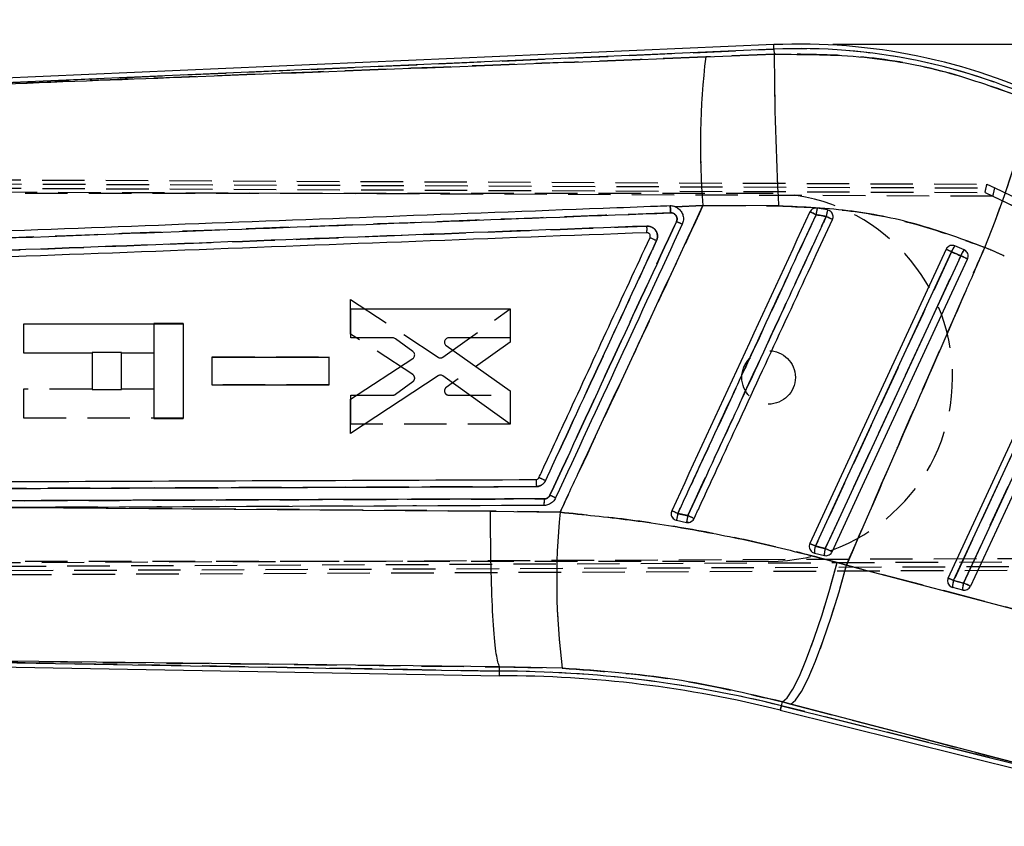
# Model space of a CAD drawing. Extents: x 87 to 707, y 28 to 560.
# Tile 11 of 19: x 467 to 526, y 455 to 503. Entities that reach past the tile are written whole.
import ezdxf

# ---------------------------------------------------------------- set-up
doc = ezdxf.new("R2010")
doc.units = 0
doc.header["$LTSCALE"] = 2
doc.linetypes.add('HIDDEN', pattern=[1.905, 1.27, -0.635])
doc.layers.get('0').update_dxf_attribs({"linetype": 'CONTINUOUS'})
doc.styles.add('SLDTEXTSTYLE0', font='TXT', dxfattribs={"width": 0.75})
doc.dimstyles.new('SLDDIMSTYLE0', dxfattribs={"dimtxt": 7, "dimasz": 6.604, "dimexe": 0, "dimexo": 0.0625, "dimgap": 1.75, "dimtad": 1, "dimdec": 0, "dimrnd": 1e-09, "dimzin": 12, "dimtxsty": 'SLDTEXTSTYLE0', "dimsah": 1, "dimcen": 0.09, "dimazin": 3, "dimtfac": 1, "dimtdec": 0, "dimtofl": 0, "dimtmove": 0, "dimatfit": 3, "dimtolj": 1, "dimtzin": 12})
doc.dimstyles.new('SLDDIMSTYLE1', dxfattribs={"dimtxt": 7, "dimasz": 6.604, "dimexe": 0, "dimexo": 0.0625, "dimgap": 1.75, "dimtad": 1, "dimdec": 0, "dimrnd": 1e-09, "dimzin": 12, "dimtxsty": 'SLDTEXTSTYLE0', "dimsah": 1, "dimcen": 0.09, "dimazin": 3, "dimtfac": 1, "dimtofl": 0, "dimtmove": 0, "dimatfit": 3, "dimtolj": 1, "dimtzin": 12})

# ---------------------------------------------------------------- blocks, each defined once
blk = doc.blocks.new('_D')
at = {"color": 179, "linetype": 'CONTINUOUS'}
for p, q in [((515.794, 501.695), (578.051, 501.695)), ((576.051, 414.325), (576.051, 501.695)), ((340.215, 414.325), (578.051, 414.325))]:
    blk.add_line(p, q, dxfattribs=at)
for points in [[(576.051, 501.695), (575.035, 495.091), (577.067, 495.091)], [(576.051, 414.325), (577.067, 420.929), (575.035, 420.929)]]:
    blk.add_solid(points, dxfattribs=at)
at = {"color": 179, "linetype": 'CONTINUOUS', "insert": (567.027, 450.682, 0.1), "char_height": 7, "attachment_point": 1, "rotation": 90, "style": 'SLDTEXTSTYLE0'}
blk.add_mtext('87', dxfattribs=at)
blk = doc.blocks.new('_D_1')
at = {"color": 179, "linetype": 'CONTINUOUS'}
for p, q in [((188.5, 483.336), (188.5, 553.012)), ((555.73, 480.989), (555.73, 553.012)), ((555.73, 551.012), (188.5, 551.012))]:
    blk.add_line(p, q, dxfattribs=at)
for points in [[(188.5, 551.012), (195.104, 549.996), (195.104, 552.028)], [(555.73, 551.012), (549.126, 552.028), (549.126, 549.996)]]:
    blk.add_solid(points, dxfattribs=at)
at = {"color": 179, "linetype": 'CONTINUOUS', "insert": (354.043, 560.036, 0.1), "char_height": 7, "attachment_point": 1, "style": 'SLDTEXTSTYLE0'}
blk.add_mtext('367', dxfattribs=at)

msp = doc.modelspace()

# ---------------------------------------------------------------- linework, layer by layer
at = {"color": 7, "linetype": 'CONTINUOUS'}
for p, q in [((512.2587, 501.6618), (444.1385, 498.6877)), ((512.2705, 501.3917), (454.1498, 498.8541)), ((508.1881, 500.9246), (512.2837, 501.09)), ((512.2705, 501.3917), (512.2837, 501.09)), ((508.024, 492.0449), (506.3549, 491.9762)), ((506.3549, 491.9762), (506.3747, 491.9685)), ((512.5478, 492.0236), (508.024, 492.0449)), ((515.4762, 491.7823), (514.8605, 491.8943)), ((515.6137, 491.7286), (515.4762, 491.7823)), ((522.563, 489.4321), (514.4185, 471.8438)), ((523.0946, 489.6333), (523.0829, 489.6382)), ((523.648, 489.3901), (523.0946, 489.6333)), ((486.9613, 484.1341), (486.9616, 485.8708)), ((486.9616, 485.8708), (496.5014, 485.8725)), ((496.5014, 485.8725), (496.5011, 484.1359)), ((522.6913, 469.7811), (530.2306, 486.0626)), ((523.0094, 469.634), (530.5486, 485.9155)), ((531.1021, 485.6723), (523.6065, 469.4851)), ((531.5169, 485.48), (524.0213, 469.2929)), ((476.9469, 484.9606), (467.407, 484.9606)), ((467.407, 484.9606), (467.407, 483.2467)), ((476.9469, 484.9606), (476.9469, 479.3182)), ((489.4936, 484.1346), (486.9613, 484.1341)), ((490.6858, 483.3254), (489.6426, 484.086)), ((496.5011, 484.1359), (492.8212, 484.1352)), ((492.6742, 483.6731), (496.5005, 480.9755)), ((467.407, 483.2467), (471.4961, 483.2467)), ((471.4961, 483.2467), (471.4961, 481.0481)), ((473.264, 481.0481), (473.264, 483.2467)), ((473.264, 483.2467), (475.1932, 483.2467)), ((475.1932, 483.2467), (475.1932, 479.3182)), ((478.6868, 481.3188), (478.6871, 482.9852)), ((478.6871, 482.9852), (485.6613, 482.9864)), ((485.6613, 482.9864), (485.661, 481.3201)), ((486.9606, 480.4826), (490.6746, 482.9059)), ((492.1843, 481.869), (486.9602, 478.419)), ((496.5001, 478.9815), (492.4715, 481.8637)), ((471.4961, 481.0481), (473.264, 481.0481)), ((485.661, 481.3201), (478.6868, 481.3188)), ((486.9602, 478.419), (486.9606, 480.4826)), ((496.5005, 480.9755), (496.5001, 478.9815)), ((475.1932, 479.3182), (476.9469, 479.3182)), ((452.9402, 473.9468), (467.2365, 474.003)), ((467.2365, 474.003), (495.3301, 473.7848)), ((495.3301, 473.7848), (499.479, 473.7109)), ((506.4433, 473.2367), (507.0449, 473.1127)), ((514.5928, 471.3166), (514.6876, 471.2797)), ((514.6876, 471.2797), (515.2845, 471.1309)), ((516.0526, 470.7103), (516.6053, 470.5556)), ((516.6053, 470.5556), (535.9293, 465.4926)), ((523.5568, 469.0684), (522.9597, 469.2173)), ((523.6065, 469.4851), (523.0094, 469.634)), ((444.3111, 464.8466), (495.8623, 463.9468)), ((453.0987, 464.9636), (495.8647, 464.2171)), ((495.8623, 463.9478), (495.8647, 464.2171)), ((495.8647, 464.2171), (495.8669, 464.4711)), ((495.8669, 464.4711), (495.8666, 464.4721)), ((499.6104, 464.3958), (495.8669, 464.4711)), ((512.717, 462.1473), (512.776, 462.3837)), ((512.717, 462.1473), (532.5939, 457.1914)), ((513.27, 462.2544), (512.776, 462.3837)), ((532.5939, 457.1914), (513.27, 462.2544)), ((512.6516, 461.885), (536.9196, 455.8343))]:
    msp.add_line(p, q, dxfattribs=at)
at = {"color": 7, "linetype": 'HIDDEN'}
for p, q in [((454.1498, 498.8541), (512.2705, 501.3917)), ((512.2837, 501.09), (508.1881, 500.9246)), ((512.2705, 501.3917), (512.2837, 501.09)), ((438.0274, 493.703), (525.0058, 493.3235)), ((438.0775, 493.4513), (525.4724, 493.0976)), ((525.3597, 492.5993), (438.0147, 492.9528)), ((438.0563, 493.2029), (524.8929, 492.824)), ((511.9488, 492.7756), (438.7448, 492.7756)), ((524.8929, 492.824), (537.9591, 486.5346)), ((525.0058, 493.3235), (525.4701, 493.1)), ((525.4701, 493.1), (538.1738, 486.9851)), ((537.9591, 486.5346), (525.3597, 492.5993)), ((506.3549, 491.9762), (508.024, 492.0449)), ((506.3549, 491.9762), (506.3747, 491.9685)), ((508.024, 492.0449), (512.5478, 492.0236)), ((504.6665, 490.4233), (504.6657, 490.4233)), ((504.7954, 490.3816), (504.7355, 490.4133)), ((486.9602, 486.4322), (492.1843, 482.9822)), ((486.9606, 484.3687), (486.9602, 486.4322)), ((492.4715, 482.9876), (496.5001, 485.8697)), ((496.5001, 485.8697), (496.5005, 483.8757)), ((530.5486, 485.9155), (523.0094, 469.634)), ((523.6065, 469.4851), (531.1021, 485.6723)), ((475.1932, 485.003), (475.1932, 483.2493)), ((476.9469, 485.003), (475.1932, 485.003)), ((476.9469, 485.003), (476.9469, 484.9662)), ((490.6746, 481.9453), (486.9606, 484.3687)), ((496.5005, 483.8757), (492.6742, 481.1781)), ((473.264, 483.2731), (471.4961, 483.2731)), ((471.4961, 483.2731), (471.4961, 483.2474)), ((473.264, 483.2474), (473.264, 483.2731)), ((478.6868, 483.0025), (485.661, 483.0011)), ((478.6871, 481.3361), (478.6868, 483.0025)), ((485.661, 483.0011), (485.6613, 481.3348)), ((467.407, 481.0746), (467.407, 479.3607)), ((471.4961, 481.0746), (467.407, 481.0746)), ((475.1932, 481.0746), (473.264, 481.0746)), ((485.6613, 481.3348), (478.6871, 481.3361)), ((489.6426, 480.7652), (490.6858, 481.5258)), ((486.9616, 478.9805), (486.9613, 480.7171)), ((486.9613, 480.7171), (489.4936, 480.7167)), ((492.8212, 480.716), (496.5011, 480.7153)), ((496.5011, 480.7153), (496.5014, 478.9787)), ((467.407, 479.3607), (476.9469, 479.3607)), ((496.5014, 478.9787), (486.9616, 478.9805)), ((498.0344, 475.6675), (498.0389, 475.6533)), ((498.0603, 475.4102), (498.0628, 475.2519)), ((499.479, 473.7109), (495.3301, 473.7848)), ((438.0134, 470.5984), (541.2391, 471.0162)), ((541.1374, 470.7981), (438.0546, 470.3484)), ((541.5554, 470.5187), (438.0753, 470.0999)), ((511.9488, 470.7756), (438.7448, 470.7756)), ((516.6053, 470.5556), (516.0526, 470.7103)), ((535.9293, 465.4926), (516.6053, 470.5556)), ((541.4543, 470.2995), (438.0244, 469.8482)), ((523.0094, 469.634), (523.6065, 469.4851)), ((495.8647, 464.2171), (453.0987, 464.9636)), ((495.8669, 464.4711), (499.6104, 464.3958)), ((512.717, 462.1473), (512.776, 462.3837)), ((532.5939, 457.1914), (512.717, 462.1473)), ((512.776, 462.3837), (513.27, 462.2544)), ((513.27, 462.2544), (532.5939, 457.1914))]:
    msp.add_line(p, q, dxfattribs=at)
at = {"color": 8, "linetype": 'CONTINUOUS', "flags": 128}
for points in [[(512.2705, 501.3917), (512.2653, 501.5099), (512.2616, 501.5943), (512.2594, 501.645), (512.2587, 501.6618)], [(512.6516, 461.885), (512.6557, 461.9014), (512.668, 461.9506), (512.6884, 462.0326), (512.717, 462.1473)]]:
    msp.add_lwpolyline(points, dxfattribs=at)
at = {"color": 7, "linetype": 'CONTINUOUS', "flags": 128}
for points in [[(524.8749, 489.5401), (525.495, 491.1145), (526.0545, 492.6527), (526.534, 494.1017), (526.917, 495.4112), (527.1903, 496.5361), (527.3443, 497.4375), (527.3737, 498.0841), (527.2776, 498.4538)], [(514.7464, 471.6924), (515.0875, 472.4293), (516.452, 475.3768), (521.9098, 487.1668), (522.8889, 489.2816)], [(523.4395, 489.0396), (523.0984, 488.3027), (521.7339, 485.3552), (516.2761, 473.5652), (515.3408, 471.5447)], [(515.7495, 471.3551), (516.0894, 472.0892), (517.4541, 475.0365), (522.9131, 486.826), (523.85, 488.8493)], [(498.5158, 474.1214), (473.4628, 474.0271), (467.2365, 474.003)], [(512.776, 462.3837), (513.0535, 462.6177), (513.3948, 463.1369), (513.7887, 463.9242), (514.222, 464.9532), (514.6803, 466.19), (515.1486, 467.5935), (515.6111, 469.1171), (516.0526, 470.7103)], [(513.27, 462.2544), (513.5584, 462.4853), (513.9102, 463.001), (514.3138, 463.7845), (514.7557, 464.8099), (515.2213, 466.0432), (515.6952, 467.4435), (516.1617, 468.9645), (516.6053, 470.5556)], [(495.8666, 464.4721), (468.3237, 464.7885), (453.0987, 464.9636)]]:
    msp.add_lwpolyline(points, dxfattribs=at)
at = {"color": 7, "linetype": 'HIDDEN', "flags": 128}
for points in [[(524.8749, 489.5401), (525.495, 491.1145), (526.0545, 492.6527), (526.534, 494.1017), (526.917, 495.4112), (527.1903, 496.5361), (527.3443, 497.4375), (527.3737, 498.0841), (527.2776, 498.4538)], [(522.8889, 489.2816), (522.5477, 488.5447), (521.1833, 485.5973), (515.7254, 473.8073), (514.7464, 471.6924)], [(515.3408, 471.5447), (515.6819, 472.2816), (517.0463, 475.2291), (522.5042, 487.0191), (523.4395, 489.0396)], [(498.0628, 475.2519), (473.7406, 475.1642), (473.7126, 475.1641), (449.4186, 475.0728)], [(495.3301, 473.7848), (477.1029, 473.9273), (467.2365, 474.003)], [(512.776, 462.3837), (513.0535, 462.6177), (513.3948, 463.1369), (513.7887, 463.9242), (514.222, 464.9532), (514.6803, 466.19), (515.1486, 467.5935), (515.6111, 469.1171), (516.0526, 470.7103)], [(513.27, 462.2544), (513.5584, 462.4853), (513.9102, 463.001), (514.3138, 463.7845), (514.7557, 464.8099), (515.2213, 466.0432), (515.6952, 467.4435), (516.1617, 468.9645), (516.6053, 470.5556)], [(453.0987, 464.9636), (468.3237, 464.7885), (495.8666, 464.4721)], [(512.717, 462.1473), (512.6884, 462.0326), (512.668, 461.9506), (512.6557, 461.9014), (512.6516, 461.885)]]:
    msp.add_lwpolyline(points, dxfattribs=at)
at = {"color": 7, "linetype": 'HIDDEN'}
msp.add_circle((511.9488, 481.7756), 1.6, dxfattribs=at)
at = {"color": 7, "linetype": 'CONTINUOUS'}
for centre, radius, start, end in [((513.7945, 466.4862), 35.2092, 64.276697, 92.5), ((513.7945, 466.4862), 34.9388, 64.276697, 92.5), ((703.4495, 502.1229), 191.1687, 180.309588, 183.028319), ((552.5861, 495.6626), 44.7087, 173.240862, 184.641212), ((500.7169, 461.3347), 33.2833, 64.99199, 65.681459), ((522.885, 490.2075), 8.1998, 168.128554, 170.947741), ((520.4515, 490.5192), 5.1332, 165.754496, 170.252868), ((498.9998, 474.7905), 17.9162, 64.241104, 65.454339), ((499.1715, 456.1007), 38.8372, 64.701421, 65.312737), ((479.4919, 395.7631), 103.0971, 65.106523, 65.306023), ((523.767, 489.004), 0.9209, 136.896357, 162.456423), ((524.2727, 488.7814), 0.8723, 135.745277, 162.781714), ((426.3393, 279.0879), 231.3183, 65.067955, 65.180006), ((489.9157, 457.0643), 20.4791, 64.870481, 66.083997), ((497.0664, 474.4151), 1.4789, 348.546616, 3.971811), ((492.7195, 461.256), 14.8139, 63.992924, 65.45112), ((540.9194, 469.6367), 41.6402, 174.385091, 187.230502), ((494.9392, 448.8473), 27.3627, 64.954188, 65.797558), ((521.1841, 470.5105), 14.9908, 167.961857, 169.522056), ((514.343, 471.9216), 7.3947, 167.562867, 170.730993), ((494.2429, 445.4467), 30.8812, 64.586858, 65.351574), ((479.7402, 396.2917), 83.1307, 65.095995, 65.344933), ((515.7503, 471.3386), 1.0643, 160.585242, 183.173089), ((516.2894, 471.2049), 1.0076, 160.292316, 184.214179), ((441.5361, 311.9048), 175.875, 65.041187, 65.187951), ((523.0597, 469.6105), 0.406, 155.153077, 241.054948), ((424.4769, 257.0214), 234.3347, 65.135266, 65.220942), ((523.0561, 469.604), 0.3985, 241.05743, 256.002465), ((523.8439, 469.3233), 0.8906, 159.577203, 186.833701), ((524.4411, 469.1744), 0.8906, 159.577271, 186.833633), ((523.6532, 469.4618), 0.405, 256.22878, 335.35704), ((344.4815, 82.4021), 426.5197, 65.105955, 65.167375), ((495.8596, 394.5356), 69.4111, 76, 90), ((495.8596, 394.5356), 69.6815, 76, 89.995785)]:
    msp.add_arc(centre, radius, start, end, dxfattribs=at)
at = {"color": 7, "linetype": 'HIDDEN'}
for centre, radius, start, end in [((513.7945, 466.4862), 34.9388, 64.276697, 92.5), ((703.4495, 502.1229), 191.1687, 180.309588, 183.028319), ((552.5861, 495.6626), 44.7087, 173.240862, 184.641212), ((511.9488, 481.7756), 11, 270, 90), ((500.7169, 461.3347), 33.2833, 64.99199, 65.681459), ((522.885, 490.2075), 8.1998, 168.128554, 170.947741), ((520.4515, 490.5192), 5.1332, 165.754496, 170.252868), ((498.6152, 473.7876), 18.9868, 64.511192, 65.65595), ((499.1715, 456.1007), 38.8372, 64.701421, 65.312737), ((479.4919, 395.7631), 103.0971, 65.106523, 65.306023), ((523.767, 489.004), 0.9209, 136.896357, 162.456423), ((524.2727, 488.7814), 0.8723, 135.745277, 162.781714), ((426.3393, 279.0879), 231.3183, 65.067955, 65.180006), ((490.0919, 457.5774), 19.9388, 64.702629, 65.948987), ((497.0652, 474.4153), 1.4801, 348.546388, 3.959161), ((492.6809, 461.1359), 14.9387, 64.061809, 65.50783), ((540.9194, 469.6367), 41.6402, 174.385091, 187.230502), ((494.9392, 448.8473), 27.3627, 64.954188, 65.797558), ((521.1841, 470.5105), 14.9908, 167.961857, 169.522056), ((514.343, 471.9216), 7.3947, 167.562867, 170.730993), ((494.2429, 445.4467), 30.8812, 64.586858, 65.351574), ((479.7402, 396.2917), 83.1307, 65.095995, 65.344933), ((515.7503, 471.3386), 1.0643, 160.585242, 183.173089), ((516.2894, 471.2049), 1.0076, 160.292316, 184.214179), ((441.5361, 311.9048), 175.875, 65.041187, 65.187951), ((424.4769, 257.0214), 234.3347, 65.135266, 65.220942), ((523.8439, 469.3233), 0.8906, 159.577203, 186.833701), ((524.4411, 469.1744), 0.8906, 159.577271, 186.833633), ((344.4815, 82.4021), 426.5197, 65.105955, 65.167375), ((495.8596, 394.5356), 69.6815, 76, 89.995785)]:
    msp.add_arc(centre, radius, start, end, dxfattribs=at)
for centre, major_axis, ratio, start_param, end_param in [((524.8907, 492.824), (0.1151, 0.4995), 0.0041474, 4.7133447, 6.2831853), ((525.3575, 492.5993), (0.115, 0.4995), 0.0041474, 4.713344, 6.2143069), ((524.3074, 493.1047), (1.165, -0.007), 0.0299477, 6.2783435, 6.3462846), ((515.2091, 465.8265), (23.2103, -10.8231), 0.9999268, 1.5702682, 1.6200773)]:
    msp.add_ellipse(centre, major_axis=major_axis, ratio=ratio, start_param=start_param, end_param=end_param, dxfattribs=at)
at = {"color": 7, "linetype": 'CONTINUOUS'}
msp.add_ellipse((515.2091, 465.8265), major_axis=(23.2103, -10.8231), ratio=0.9999268, start_param=1.5702682, end_param=1.6200773, dxfattribs=at)
for points, knots in [([(512.2837, 501.09), (514.0855, 501.0849), (517.5312, 501.0753), (522.5961, 500.1522), (525.7062, 499.0239), (527.2776, 498.4538)], [0, 0, 0, 0, 0.35160391, 0.67238398, 1, 1, 1, 1]), ([(454.1498, 498.8541), (461.7143, 499.1438), (479.7267, 499.8334), (497.7398, 500.524), (508.1881, 500.9246)], [0, 0, 0, 0, 0.4199586, 1, 1, 1, 1]), ([(448.4707, 489.4245), (458.8558, 489.8196), (478.0633, 490.5504), (497.2717, 491.2766), (506.0945, 491.6101)], [0, 0, 0, 0, 0.54067901, 1, 1, 1, 1]), ([(506.0549, 492.0249), (505.8024, 492.0153), (504.47, 491.9649), (498.818, 491.7506), (484.8661, 491.221), (468.8388, 490.6109), (457.1313, 490.1638), (453.9759, 490.0433)], [0, 0, 0, 0, 0.0145448, 0.0767508, 0.3255746, 0.8182257, 1, 1, 1, 1]), ([(499.479, 473.7109), (499.8669, 474.5422), (501.5373, 478.1223), (504.3859, 484.2335), (506.8453, 489.514), (508.024, 492.0449)], [0, 0, 0, 0, 0.136056, 0.5859229, 1, 1, 1, 1]), ([(506.3549, 491.9762), (506.3347, 491.9833), (506.2386, 492.0171), (506.1359, 492.0215), (506.0549, 492.0249)], [0, 0, 0, 0, 0.2103778, 1, 1, 1, 1]), ([(506.0549, 492.0249), (506.0582, 492.0182), (506.0652, 492.0042), (506.0767, 491.9102), (506.0876, 491.7725), (506.0922, 491.6643), (506.0945, 491.6101)], [0, 0, 0, 0, 0.2370099, 0.4913393, 0.7456704, 1, 1, 1, 1]), ([(506.0945, 491.6101), (506.1375, 491.6073), (506.222, 491.6018), (506.3349, 491.5403), (506.4212, 491.4487), (506.4715, 491.3329), (506.4832, 491.2059), (506.456, 491.1269), (506.4425, 491.0877)], [0, 0, 0, 0, 0.170994, 0.3367548, 0.5025073, 0.6682306, 0.8352077, 1, 1, 1, 1]), ([(514.4233, 491.6647), (513.0455, 488.6881), (510.29, 482.7348), (507.5345, 476.7815), (506.1568, 473.8049)], [0, 0, 0, 0, 0.4999999, 1, 1, 1, 1]), ([(506.3747, 491.9685), (506.4333, 491.9393), (506.5699, 491.8714), (506.7369, 491.6916), (506.8453, 491.4513), (506.8732, 491.1813), (506.8153, 491.0124), (506.7859, 490.9265)], [0, 0, 0, 0, 0.1568651, 0.3660028, 0.5750036, 0.7837748, 1, 1, 1, 1]), ([(524.8749, 489.5401), (523.6035, 490.0094), (521.0378, 490.9564), (516.8835, 491.8286), (514.0211, 491.9573), (512.5478, 492.0236)], [0, 0, 0, 0, 0.3228225, 0.6514588, 1, 1, 1, 1]), ([(514.8605, 491.8943), (514.8148, 491.8976), (514.7232, 491.9043), (514.5921, 491.8557), (514.4859, 491.7742), (514.4433, 491.6996), (514.4233, 491.6647)], [0, 0, 0, 0, 0.2579461, 0.5159092, 0.7738339, 1, 1, 1, 1]), ([(515.768, 491.2131), (515.7825, 491.254), (515.8123, 491.3381), (515.8026, 491.4755), (515.7501, 491.6033), (515.6778, 491.6855), (515.6269, 491.7197), (515.6137, 491.7286)], [0, 0, 0, 0, 0.2203494, 0.4530737, 0.6857976, 0.9185284, 1, 1, 1, 1]), ([(506.4425, 491.0877), (505.181, 488.3615), (502.6581, 482.9093), (500.1355, 477.4569), (498.8742, 474.7308)], [0, 0, 0, 0, 0.5000122, 1, 1, 1, 1]), ([(506.523, 473.6371), (506.6366, 473.8827), (507.2049, 475.1109), (509.5917, 480.2695), (512.2329, 485.9773), (514.4194, 490.7026), (514.7873, 491.4976)], [0, 0, 0, 0, 0.0412603, 0.2063009, 0.8664634, 1, 1, 1, 1]), ([(515.3924, 491.3882), (515.2788, 491.1426), (514.7104, 489.9144), (512.3235, 484.7559), (509.6803, 479.0435), (507.4918, 474.3137), (507.1218, 473.5142)], [0, 0, 0, 0, 0.04122909, 0.20614529, 0.86580984, 1, 1, 1, 1]), ([(507.4953, 473.3398), (507.6084, 473.5841), (508.1762, 474.8109), (510.5631, 479.9679), (513.2076, 485.6813), (515.3973, 490.4123), (515.768, 491.2131)], [0, 0, 0, 0, 0.0410066, 0.2059204, 0.8655765, 1, 1, 1, 1]), ([(514.7873, 491.4976), (514.9238, 491.4738), (515.1258, 491.4387), (515.3272, 491.4006), (515.3924, 491.3882)], [0, 0, 0, 0, 0.67595818, 1, 1, 1, 1]), ([(504.6665, 490.4233), (495.4596, 490.074), (477.0458, 489.3753), (458.6329, 488.6721), (449.4265, 488.3205)], [0, 0, 0, 0, 0.4999999, 1, 1, 1, 1]), ([(504.6763, 490.82), (495.4612, 490.4715), (477.0471, 489.7752), (458.6339, 489.0747), (449.4353, 488.7248)], [0, 0, 0, 0, 0.5004387, 1, 1, 1, 1]), ([(506.7859, 490.9265), (505.5241, 488.2004), (503.0004, 482.7482), (500.4769, 477.296), (499.2151, 474.5699)], [0, 0, 0, 0, 0.5, 1, 1, 1, 1]), ([(504.6657, 490.4233), (504.6687, 490.4293), (504.6748, 490.4414), (504.6797, 490.5327), (504.6807, 490.6634), (504.6778, 490.7678), (504.6763, 490.82)], [0, 0, 0, 0, 0.2500013, 0.5000011, 0.750001, 1, 1, 1, 1]), ([(504.7355, 490.4133), (504.7344, 490.4137), (504.7122, 490.4208), (504.6888, 490.4221), (504.6665, 490.4233)], [0, 0, 0, 0, 0.0509057, 1, 1, 1, 1]), ([(505.2533, 489.9573), (505.2563, 489.9642), (505.2868, 490.0338), (505.3183, 490.1782), (505.2937, 490.3857), (505.2019, 490.5731), (505.054, 490.7185), (504.8711, 490.8091), (504.7393, 490.8164), (504.6763, 490.82)], [0, 0, 0, 0, 0.0182743, 0.1844524, 0.3507237, 0.5170035, 0.6813912, 0.8477857, 1, 1, 1, 1]), ([(504.8595, 490.1346), (504.8663, 490.1545), (504.8808, 490.1971), (504.8753, 490.2668), (504.8473, 490.3317), (504.7998, 490.385), (504.757, 490.4038), (504.7355, 490.4133)], [0, 0, 0, 0, 0.1822512, 0.3920861, 0.593531, 0.7952836, 1, 1, 1, 1]), ([(498.2179, 475.7852), (498.3316, 476.0308), (498.9, 477.2589), (501.1138, 482.0421), (503.2141, 486.5796), (504.8595, 490.1346)], [0, 0, 0, 0, 0.0513527, 0.2567632, 1, 1, 1, 1]), ([(498.6125, 475.6051), (499.7192, 477.9971), (501.9327, 482.7812), (504.1464, 487.5652), (505.2533, 489.9573)], [0, 0, 0, 0, 0.4999838, 1, 1, 1, 1]), ([(504.8595, 490.1346), (504.8645, 490.1326), (504.8756, 490.128), (504.9351, 490.1016), (505.0291, 490.0593), (505.1292, 490.014), (505.2057, 489.9791), (505.241, 489.963), (505.2533, 489.9573)], [0, 0, 0, 0, 0.1718042, 0.3866479, 0.6015094, 0.8163609, 0.9362391, 1, 1, 1, 1]), ([(524.8749, 489.5401), (524.4954, 488.6734), (522.7843, 484.7664), (520.0234, 478.4401), (517.6543, 472.9752), (516.6053, 470.5556)], [0, 0, 0, 0, 0.1370792, 0.6179389, 1, 1, 1, 1]), ([(523.0829, 489.6382), (523.0387, 489.6511), (522.9502, 489.677), (522.8106, 489.657), (522.6866, 489.5949), (522.6049, 489.5119), (522.5733, 489.4519), (522.563, 489.4321)], [0, 0, 0, 0, 0.2236574, 0.4473623, 0.6702367, 0.8916828, 1, 1, 1, 1]), ([(522.8889, 489.2816), (522.998, 489.2337), (523.1816, 489.153), (523.3651, 489.0723), (523.4395, 489.0396)], [0, 0, 0, 0, 0.594166, 1, 1, 1, 1]), ([(523.85, 488.8493), (523.8645, 488.8901), (523.8943, 488.974), (523.8853, 489.1112), (523.8334, 489.2384), (523.7495, 489.3358), (523.6788, 489.3737), (523.648, 489.3901)], [0, 0, 0, 0, 0.2004001, 0.412477, 0.6245568, 0.8366218, 1, 1, 1, 1]), ([(489.6426, 484.086), (489.6179, 484.1009), (489.5719, 484.1287), (489.5184, 484.1327), (489.4936, 484.1346)], [0, 0, 0, 0, 0.5361642, 1, 1, 1, 1]), ([(492.574, 483.9404), (492.57, 483.9121), (492.5619, 483.8554), (492.5865, 483.7718), (492.6274, 483.7103), (492.6619, 483.6829), (492.6742, 483.6731)], [0, 0, 0, 0, 0.2812543, 0.5624761, 0.8443615, 1, 1, 1, 1]), ([(492.8212, 484.1352), (492.7925, 484.1323), (492.735, 484.1266), (492.659, 484.0822), (492.6008, 484.0189), (492.5827, 483.966), (492.574, 483.9404)], [0, 0, 0, 0, 0.2543755, 0.5087654, 0.7623632, 1, 1, 1, 1]), ([(490.6746, 482.9059), (490.6974, 482.9239), (490.7443, 482.9608), (490.767, 483.0162), (490.7787, 483.0446)], [0, 0, 0, 0, 0.4859129, 1, 1, 1, 1]), ([(490.7787, 483.0446), (490.7844, 483.0729), (490.7958, 483.1295), (490.7759, 483.2151), (490.7368, 483.2823), (490.7003, 483.3131), (490.6858, 483.3254)], [0, 0, 0, 0, 0.2727046, 0.5453879, 0.8185983, 1, 1, 1, 1]), ([(492.4715, 481.8637), (492.4465, 481.878), (492.3965, 481.9067), (492.309, 481.9148), (492.2363, 481.8992), (492.1979, 481.8769), (492.1843, 481.869)], [0, 0, 0, 0, 0.2817881, 0.5635097, 0.8452628, 1, 1, 1, 1]), ([(498.0344, 475.6675), (498.0565, 475.6697), (498.1022, 475.6743), (498.163, 475.7094), (498.2002, 475.7506), (498.2143, 475.7781), (498.2179, 475.7852)], [0, 0, 0, 0, 0.288124, 0.5967987, 0.8955669, 1, 1, 1, 1]), ([(449.3903, 475.4805), (449.5628, 475.4812), (450.8156, 475.4862), (456.3893, 475.5085), (472.4313, 475.5718), (487.3933, 475.6277), (498.0344, 475.6675)], [0, 0, 0, 0, 0.0106438, 0.0772634, 0.3437423, 1, 1, 1, 1]), ([(449.4186, 475.0728), (457.5259, 475.1036), (473.7406, 475.1651), (489.9554, 475.223), (498.0628, 475.2519)], [0, 0, 0, 0, 0.5000001, 1, 1, 1, 1]), ([(498.0344, 475.6675), (498.0379, 475.6607), (498.0449, 475.6465), (498.0543, 475.5522), (498.0611, 475.4143), (498.0623, 475.306), (498.0628, 475.2519)], [0, 0, 0, 0, 0.2373819, 0.4915889, 0.7457937, 1, 1, 1, 1]), ([(498.0628, 475.2519), (498.0868, 475.2529), (498.179, 475.2566), (498.3349, 475.3057), (498.5072, 475.4264), (498.5773, 475.5454), (498.6125, 475.6051)], [0, 0, 0, 0, 0.1050434, 0.4029178, 0.7006341, 1, 1, 1, 1]), ([(498.5417, 474.5175), (490.073, 474.4873), (474.4623, 474.4316), (457.7609, 474.3688), (449.5282, 474.3373), (448.4373, 474.3332)], [0, 0, 0, 0, 0.5070622, 0.9346841, 1, 1, 1, 1]), ([(499.2151, 474.5699), (499.1707, 474.4945), (499.082, 474.3438), (498.864, 474.1905), (498.6652, 474.1275), (498.5473, 474.1227), (498.5158, 474.1214)], [0, 0, 0, 0, 0.2972002, 0.5943795, 0.8918039, 1, 1, 1, 1]), ([(498.8742, 474.7308), (498.8674, 474.7176), (498.842, 474.6676), (498.7753, 474.5941), (498.6658, 474.5301), (498.5831, 474.5217), (498.5417, 474.5175)], [0, 0, 0, 0, 0.107223, 0.40476261, 0.70232002, 1, 1, 1, 1]), ([(495.8666, 464.4721), (495.7983, 464.6632), (495.6617, 465.0454), (495.4915, 466.8554), (495.3723, 469.3468), (495.3293, 471.7592), (495.3277, 473.2585), (495.3299, 473.7344), (495.3301, 473.7848)], [0, 0, 0, 0, 0.2239331, 0.4478661, 0.6718035, 0.8957488, 0.9889507, 1, 1, 1, 1]), ([(499.479, 473.7109), (500.8658, 473.5738), (503.6392, 473.2995), (507.8019, 472.6343), (511.9558, 471.7964), (514.687, 471.0723), (516.0526, 470.7103)], [0, 0, 0, 0, 0.2476836, 0.49536, 0.7476813, 1, 1, 1, 1]), ([(506.1568, 473.8049), (506.1417, 473.7615), (506.1115, 473.6749), (506.1241, 473.5354), (506.1629, 473.444), (506.1928, 473.4014), (506.1965, 473.3961)], [0, 0, 0, 0, 0.3179954, 0.6359882, 0.9539827, 1, 1, 1, 1]), ([(506.1965, 473.3961), (506.2269, 473.3618), (506.2877, 473.2932), (506.3818, 473.2508), (506.4346, 473.2387), (506.4433, 473.2367)], [0, 0, 0, 0, 0.455574, 0.9111806, 1, 1, 1, 1]), ([(507.1218, 473.5142), (506.9925, 473.5407), (506.7929, 473.5817), (506.5932, 473.6226), (506.523, 473.6371)], [0, 0, 0, 0, 0.6479144, 1, 1, 1, 1]), ([(507.0449, 473.1127), (507.072, 473.1088), (507.1443, 473.0984), (507.2637, 473.1201), (507.3847, 473.1869), (507.4591, 473.2689), (507.4875, 473.3246), (507.4953, 473.3398)], [0, 0, 0, 0, 0.1513771, 0.4027903, 0.6542029, 0.9056215, 1, 1, 1, 1]), ([(514.4185, 471.8438), (514.4035, 471.8006), (514.3733, 471.7144), (514.3854, 471.5753), (514.4395, 471.4489), (514.5166, 471.3631), (514.5741, 471.328), (514.5928, 471.3166)], [0, 0, 0, 0, 0.2223687, 0.4447149, 0.6676221, 0.8917385, 1, 1, 1, 1]), ([(515.3408, 471.5447), (515.2318, 471.5718), (515.0338, 471.621), (514.8356, 471.6702), (514.7464, 471.6924)], [0, 0, 0, 0, 0.55019455, 1, 1, 1, 1]), ([(515.2845, 471.1309), (515.2954, 471.1284), (515.3504, 471.1163), (515.4545, 471.1179), (515.5839, 471.165), (515.6883, 471.2475), (515.7302, 471.3212), (515.7495, 471.3551)], [0, 0, 0, 0, 0.0605121, 0.3043479, 0.5481645, 0.7919976, 1, 1, 1, 1]), ([(512.776, 462.3837), (510.64, 462.886), (506.3164, 463.9026), (501.8634, 464.2301), (499.6104, 464.3958)], [0, 0, 0, 0, 0.4940328, 1, 1, 1, 1])]:
    msp.add_open_spline(points, degree=3, knots=knots, dxfattribs=at)
at = {"color": 7, "linetype": 'HIDDEN'}
for points, knots in [([(527.2776, 498.4538), (525.6064, 499.0556), (522.3864, 500.2152), (517.3119, 501.0888), (513.9716, 501.0896), (512.2837, 501.09)], [0, 0, 0, 0, 0.3480161, 0.6705315, 1, 1, 1, 1]), ([(508.1881, 500.9246), (497.7398, 500.524), (479.7267, 499.8334), (461.7143, 499.1438), (454.1498, 498.8541)], [0, 0, 0, 0, 0.5800414, 1, 1, 1, 1]), ([(506.0945, 491.6101), (495.7089, 491.2174), (476.5006, 490.4911), (457.2932, 489.7602), (448.4708, 489.4245)], [0, 0, 0, 0, 0.5406799, 1, 1, 1, 1]), ([(508.024, 492.0449), (506.8147, 489.4484), (504.3553, 484.1679), (501.5067, 478.0567), (499.8669, 474.5422), (499.479, 473.7109)], [0, 0, 0, 0, 0.4248121, 0.8639419, 1, 1, 1, 1]), ([(506.0945, 491.6101), (506.0922, 491.6643), (506.0875, 491.7725), (506.0767, 491.9102), (506.0651, 492.0042), (506.0582, 492.0182), (506.0549, 492.0249)], [0, 0, 0, 0, 0.2543297, 0.5086604, 0.7629929, 1, 1, 1, 1]), ([(506.4419, 491.0863), (506.4561, 491.1276), (506.4838, 491.2084), (506.4704, 491.3371), (506.4189, 491.4521), (506.3317, 491.5428), (506.2192, 491.6024), (506.1361, 491.6075), (506.0945, 491.6101)], [0, 0, 0, 0, 0.172888, 0.338273, 0.5036969, 0.6691305, 0.8345672, 1, 1, 1, 1]), ([(512.5478, 492.0236), (513.9068, 491.9665), (516.6505, 491.8512), (520.8153, 491.0257), (523.4912, 490.0465), (524.8749, 489.5401)], [0, 0, 0, 0, 0.3215631, 0.6491788, 1, 1, 1, 1]), ([(498.874, 474.7305), (500.1354, 477.4567), (502.6579, 482.9087), (505.1806, 488.3606), (506.4419, 491.0863)], [0, 0, 0, 0, 0.50004283, 1, 1, 1, 1]), ([(514.7873, 491.4976), (514.6736, 491.252), (514.1053, 490.0237), (511.7183, 484.8653), (509.0772, 479.1574), (506.8908, 474.4321), (506.523, 473.6371)], [0, 0, 0, 0, 0.0412601, 0.2063007, 0.8664633, 1, 1, 1, 1]), ([(507.1218, 473.5142), (508.5136, 476.522), (511.2704, 482.4801), (514.0273, 488.4381), (515.3924, 491.3882)], [0, 0, 0, 0, 0.5048411, 1, 1, 1, 1]), ([(515.3924, 491.3882), (515.3272, 491.4006), (515.1258, 491.4387), (514.9238, 491.4738), (514.7873, 491.4976)], [0, 0, 0, 0, 0.32404182, 1, 1, 1, 1]), ([(449.4353, 488.7248), (458.6339, 489.0747), (477.0471, 489.7752), (495.4612, 490.4715), (504.6763, 490.82)], [0, 0, 0, 0, 0.4995613, 1, 1, 1, 1]), ([(504.6763, 490.82), (504.7393, 490.8164), (504.8711, 490.809), (505.0539, 490.7185), (505.2022, 490.573), (505.2929, 490.3861), (505.3225, 490.1692), (505.2771, 490.0303), (505.2533, 489.9573)], [0, 0, 0, 0, 0.1522584, 0.318701, 0.4831362, 0.6494641, 0.8157835, 1, 1, 1, 1]), ([(505.2533, 489.9573), (505.1396, 489.7117), (504.0327, 487.3196), (501.8189, 482.5352), (499.7189, 477.9964), (498.612, 475.6041)], [0, 0, 0, 0, 0.0513421, 0.4999803, 1, 1, 1, 1]), ([(516.6053, 470.5556), (517.6256, 472.9091), (520.0144, 478.4196), (522.7753, 484.7459), (524.5153, 488.719), (524.8749, 489.5401)], [0, 0, 0, 0, 0.3716169, 0.870123, 1, 1, 1, 1]), ([(523.4395, 489.0396), (523.3651, 489.0723), (523.1816, 489.153), (522.998, 489.2337), (522.8889, 489.2816)], [0, 0, 0, 0, 0.405834, 1, 1, 1, 1]), ([(492.1843, 482.9822), (492.2098, 482.9688), (492.2607, 482.9421), (492.3483, 482.9372), (492.4204, 482.9554), (492.4581, 482.9791), (492.4715, 482.9876)], [0, 0, 0, 0, 0.2812515, 0.5624498, 0.8439995, 1, 1, 1, 1]), ([(490.7787, 481.8066), (490.7678, 481.8336), (490.7454, 481.889), (490.6986, 481.9262), (490.6746, 481.9453)], [0, 0, 0, 0, 0.4865294, 1, 1, 1, 1]), ([(490.6858, 481.5258), (490.7073, 481.5452), (490.7503, 481.584), (490.7855, 481.6649), (490.7939, 481.7421), (490.783, 481.7884), (490.7787, 481.8066)], [0, 0, 0, 0, 0.27402235, 0.54806626, 0.82144339, 1, 1, 1, 1]), ([(492.6742, 481.1781), (492.6525, 481.1593), (492.609, 481.1218), (492.5725, 481.0422), (492.5631, 480.9691), (492.5712, 480.926), (492.574, 480.9108)], [0, 0, 0, 0, 0.2826039, 0.5652253, 0.8471353, 1, 1, 1, 1]), ([(489.4936, 480.7167), (489.5223, 480.7192), (489.5758, 480.7238), (489.6214, 480.7521), (489.6426, 480.7652)], [0, 0, 0, 0, 0.5355897, 1, 1, 1, 1]), ([(492.574, 480.9108), (492.5835, 480.8836), (492.6024, 480.8293), (492.6628, 480.7661), (492.738, 480.724), (492.7939, 480.7186), (492.8212, 480.716)], [0, 0, 0, 0, 0.2526569, 0.5052871, 0.7585505, 1, 1, 1, 1]), ([(498.612, 475.6041), (498.577, 475.5448), (498.5069, 475.4262), (498.3349, 475.3057), (498.179, 475.2566), (498.0868, 475.2529), (498.0628, 475.2519)], [0, 0, 0, 0, 0.2982207, 0.5964236, 0.8947849, 1, 1, 1, 1]), ([(448.4373, 474.3332), (456.6701, 474.3644), (468.1492, 474.4079), (484.8508, 474.4689), (493.3195, 474.4989), (498.5418, 474.5175)], [0, 0, 0, 0, 0.4929376, 0.6873208, 1, 1, 1, 1]), ([(498.5418, 474.5175), (498.5566, 474.5181), (498.6126, 474.5204), (498.7071, 474.5503), (498.8107, 474.6232), (498.8529, 474.6947), (498.874, 474.7305)], [0, 0, 0, 0, 0.1075899, 0.4054111, 0.7031735, 1, 1, 1, 1]), ([(498.5158, 474.1214), (493.2936, 474.102), (478.1016, 474.0458), (462.9098, 473.986), (452.9402, 473.9468)], [0, 0, 0, 0, 0.3437488, 1, 1, 1, 1]), ([(516.0526, 470.7103), (514.7125, 471.0659), (512.0322, 471.7772), (507.9057, 472.6154), (503.7177, 473.2907), (500.8919, 473.5708), (499.479, 473.7109)], [0, 0, 0, 0, 0.2476452, 0.4952924, 0.747643, 1, 1, 1, 1]), ([(506.523, 473.6371), (506.5932, 473.6226), (506.7929, 473.5817), (506.9925, 473.5407), (507.1218, 473.5142)], [0, 0, 0, 0, 0.3520856, 1, 1, 1, 1]), ([(507.1549, 473.1091), (507.1187, 473.1072), (507.0817, 473.1052), (507.0457, 473.1125), (507.0449, 473.1127)], [0, 0, 0, 0, 0.97693937, 1, 1, 1, 1]), ([(507.3839, 473.2029), (507.3622, 473.1819), (507.3333, 473.154), (507.2954, 473.1436), (507.2861, 473.141)], [0, 0, 0, 0, 0.7543454, 1, 1, 1, 1]), ([(514.7464, 471.6924), (514.8356, 471.6702), (515.0338, 471.621), (515.2318, 471.5718), (515.3408, 471.5447)], [0, 0, 0, 0, 0.44980545, 1, 1, 1, 1]), ([(499.6104, 464.3958), (501.8108, 464.2354), (506.2634, 463.9107), (510.5884, 462.8966), (512.776, 462.3837)], [0, 0, 0, 0, 0.4941971, 1, 1, 1, 1])]:
    msp.add_open_spline(points, degree=3, knots=knots, dxfattribs=at)

# ---------------------------------------------------------------- dimensions: what is measured, and where the dimension line sits
at = {"color": 179, "linetype": 'CONTINUOUS'}
dim = msp.add_linear_dim(base=(188.5003, 551.0121), p1=(555.7297, 478.9887), p2=(188.5003, 481.3361), dimstyle='SLDDIMSTYLE1', dxfattribs=at)
dim.commit()
dim.dimension.update_dxf_attribs({"geometry": '_D_1', "text_midpoint": (364.645, 551.0121), "dimtype": 160})
dim = msp.add_linear_dim(base=(576.0509, 501.6954), p1=(338.215, 414.3253), p2=(513.7945, 501.6954), angle=90, dimstyle='SLDDIMSTYLE0', dxfattribs=at)
dim.commit()
dim.dimension.update_dxf_attribs({"geometry": '_D', "text_midpoint": (576.0509, 458.6983), "dimtype": 160})

doc.saveas('drawing.dxf')
